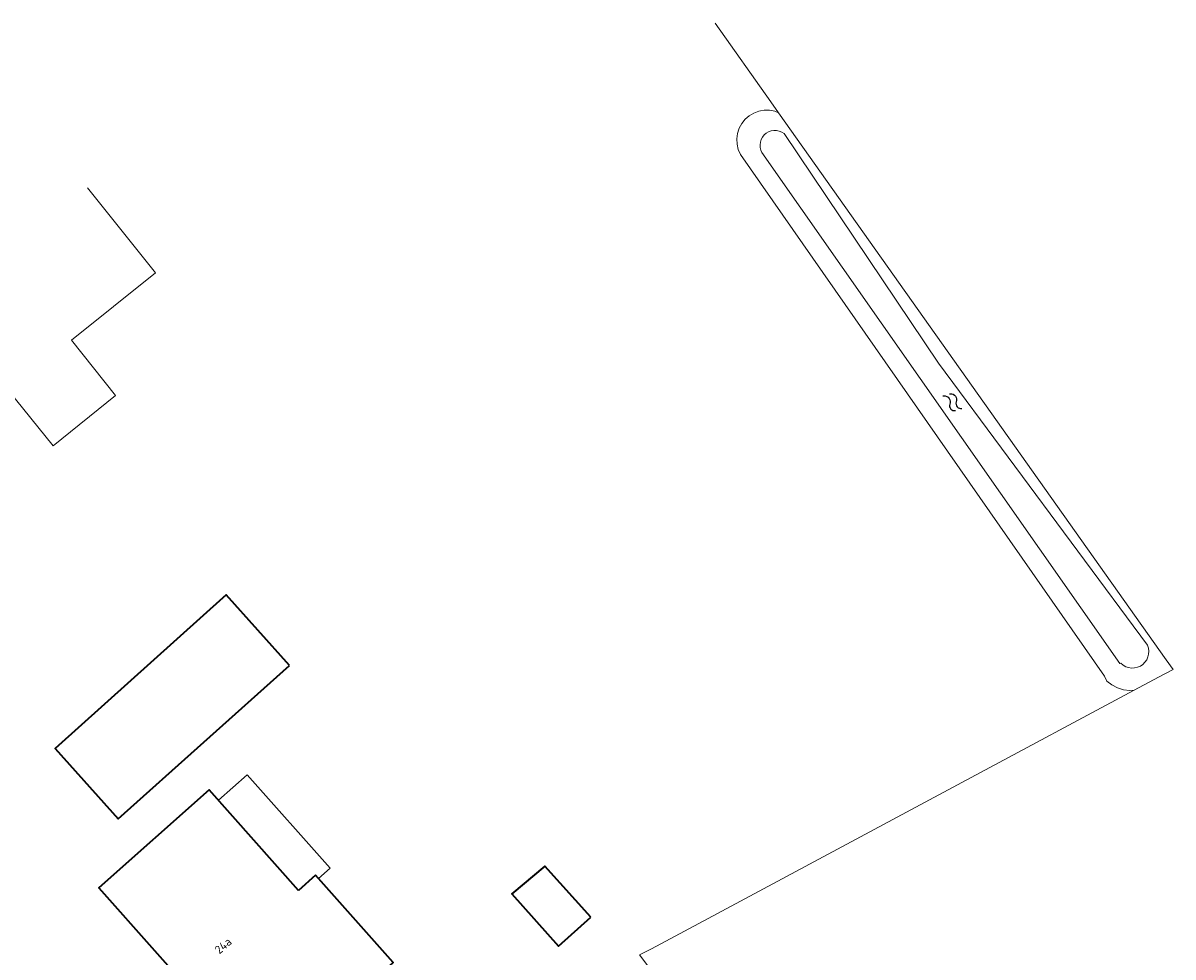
# Model space of a CAD drawing. Header units: metres. Extents: x 181682 to 183922, y 386244 to 387136.
# Tile 43 of 62: x 182742 to 182826, y 386814 to 386883. Entities that reach past the tile are written whole.
import ezdxf
from ezdxf.enums import TextEntityAlignment as Align

# ---------------------------------------------------------------- set-up
doc = ezdxf.new("R2010")
doc.units = ezdxf.units.M
for name, color, linetype, lineweight in [('B-WE-OG-TOPOGRAFIE_BEBOUWING-GV', 251, 'Continuous', 35), ('B-WE-OG-TOPOGRAFIE_BEBOUWING_LUIFEL-GV', 251, 'Continuous', 18), ('B-WE-OG-TOPOGRAFIE_TERREIN_AGRARISCH-GV', 251, 'Continuous', 18), ('B-WE-OG-TOPOGRAFIE_TERREIN_ONBEGROEID-GV', 251, 'Continuous', 18), ('B-WE-OG-TOPOGRAFIE_WATER-GV', 251, 'Continuous', 18), ('B-WE-OG-TOPOGRAFIE_WATER-SV', 251, 'Continuous', 25), ('Label_Nummeraanduidingreeks', 7, 'Continuous', 25)]:
    doc.layers.add(name, color=color, linetype=linetype, lineweight=lineweight)
doc.styles.add('NLCS-ISO-M250-T18', font='NLCS-ISO.ttf', dxfattribs={"height": 0.45})

# ---------------------------------------------------------------- blocks, each defined once
blk = doc.blocks.new('SOG-TOPOGRAFIE_WATER-SO')
at = {"flags": 128}
for points in [[(-1.26, 0.28), (-1.21, 0.35, -0.538831), (-0.21, 0.37, 0.605168), (0.63, 0.46, -4.035705)], [(-1.44, -0.36), (-1.4, -0.29, -0.538831), (-0.39, -0.27, 0.605168), (0.44, -0.17, -4.035705)]]:
    blk.add_lwpolyline(points, format="xyb", dxfattribs=at)

msp = doc.modelspace()

# ---------------------------------------------------------------- linework, layer by layer
at = {"layer": 'B-WE-OG-TOPOGRAFIE_BEBOUWING-GV'}
msp.add_line((182763.4, 386820.133), (182762.153, 386819.024), dxfattribs=at)
for points in [[(182761.477, 386835.552, 0), (182756.835, 386840.734, 0), (182744.249, 386829.459, 0), (182748.891, 386824.277, 0), (182761.477, 386835.552, 0)], [(182762.153, 386819.024, 0), (182755.582, 386826.411, 0), (182747.48, 386819.205, 0), (182759.753, 386805.408, 0), (182769.101, 386813.724, 0), (182763.614, 386819.892, 0), (182763.4, 386820.133, 0)], [(182783.621, 386817.062, 0), (182780.245, 386820.813, 0), (182777.817, 386818.759, 0), (182781.258, 386814.936, 0), (182783.621, 386817.062, 0)]]:
    msp.add_polyline3d(points, dxfattribs=at)
at = {"layer": 'B-WE-OG-TOPOGRAFIE_BEBOUWING_LUIFEL-GV'}
msp.add_polyline3d([(182763.4, 386820.133, 0), (182763.614, 386819.892, 0), (182764.47, 386820.654, 0), (182758.365, 386827.517, 0), (182756.262, 386825.647, 0), (182762.153, 386819.024, 0)], dxfattribs=at)
at = {"layer": 'B-WE-OG-TOPOGRAFIE_TERREIN_AGRARISCH-GV'}
for points in [[(182797.432, 386876.159, 0), (182796.868, 386876.955, 0), (182792.766, 386882.746, 0)], [(182792.57, 386807.236, 0), (182792.032, 386807.896, 0), (182787.206, 386814.286, 0), (182788.09, 386814.738, 0), (182792.258, 386816.969, 0), (182811.59, 386827.313, 0), (182823.57, 386833.723, 0)]]:
    msp.add_polyline3d(points, dxfattribs=at)
at = {"layer": 'B-WE-OG-TOPOGRAFIE_TERREIN_ONBEGROEID-GV'}
msp.add_polyline3d([(182746.647, 386870.629, 0), (182751.637, 386864.389, 0), (182745.458, 386859.449, 0), (182748.696, 386855.378, 0), (182744.12, 386851.683, 0), (182740.832, 386855.756, 0), (182739.655, 386854.805, 0), (182732.52, 386863.656, 0)], dxfattribs=at)
at = {"layer": 'B-WE-OG-TOPOGRAFIE_WATER-GV'}
for points in [[(182797.432, 386876.159, 0), (182797.154, 386876.266, 0), (182796.765, 386876.339, 0), (182796.368, 386876.341, 0), (182796.087, 386876.291, 0), (182795.978, 386876.272, 0), (182795.607, 386876.134, 0), (182795.266, 386875.932, 0), (182794.967, 386875.672, 0), (182794.719, 386875.363, 0), (182794.531, 386875.014, 0), (182794.509, 386874.947, 0), (182794.408, 386874.637, 0), (182794.354, 386874.245, 0), (182794.372, 386873.849, 0), (182794.461, 386873.463, 0), (182794.617, 386873.098, 0), (182821.392, 386834.754, 0), (182821.548, 386834.406, 0), (182821.918, 386834.118, 0), (182822.334, 386833.901, 0), (182822.783, 386833.761, 0), (182823.249, 386833.705, 0), (182823.57, 386833.723, 0)], [(182823.57, 386833.723, 0), (182825.359, 386834.681, 0), (182826.416, 386835.246, 0), (182825.909, 386835.961, 0), (182797.432, 386876.159, 0)], [(182822.511, 386835.694, 0), (182822.584, 386835.707, 0), (182822.754, 386835.566, 0), (182822.948, 386835.458, 0), (182823.157, 386835.387, 0), (182823.377, 386835.356, 0), (182823.598, 386835.366, 0), (182823.813, 386835.416, 0), (182824.016, 386835.505, 0), (182824.199, 386835.63, 0), (182824.356, 386835.786, 0), (182824.482, 386835.968, 0), (182824.573, 386836.17, 0), (182824.624, 386836.385, 0), (182824.636, 386836.606, 0), (182824.607, 386836.826, 0), (182824.538, 386837.036, 0), (182809.192, 386857.763, 0), (182797.83, 386874.618, 0), (182797.662, 386874.727, 0), (182797.477, 386874.803, 0), (182797.282, 386874.845, 0), (182797.082, 386874.85, 0), (182796.884, 386874.818, 0), (182796.696, 386874.751, 0), (182796.523, 386874.65, 0), (182796.371, 386874.52, 0), (182796.246, 386874.364, 0), (182796.152, 386874.188, 0), (182796.091, 386873.998, 0), (182796.066, 386873.799, 0), (182796.077, 386873.6, 0), (182796.125, 386873.406, 0), (182796.208, 386873.224, 0), (182822.511, 386835.694, 0)]]:
    msp.add_polyline3d(points, dxfattribs=at)

# ---------------------------------------------------------------- block references
at = {"layer": 'B-WE-OG-TOPOGRAFIE_WATER-SV', "xscale": 0.75, "yscale": 0.75, "rotation": 305.0247945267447}
msp.add_blockref('SOG-TOPOGRAFIE_WATER-SO', (182810.351, 386854.621, 0), dxfattribs=at)

# ---------------------------------------------------------------- texts
at = {"layer": 'Label_Nummeraanduidingreeks', "style": 'NLCS-ISO-M250-T18'}
msp.add_text('24a', height=0.625, rotation=41.7, dxfattribs=at).set_placement((182756.605, 386814.965, 0), align=Align.MIDDLE)

doc.saveas('drawing.dxf')
